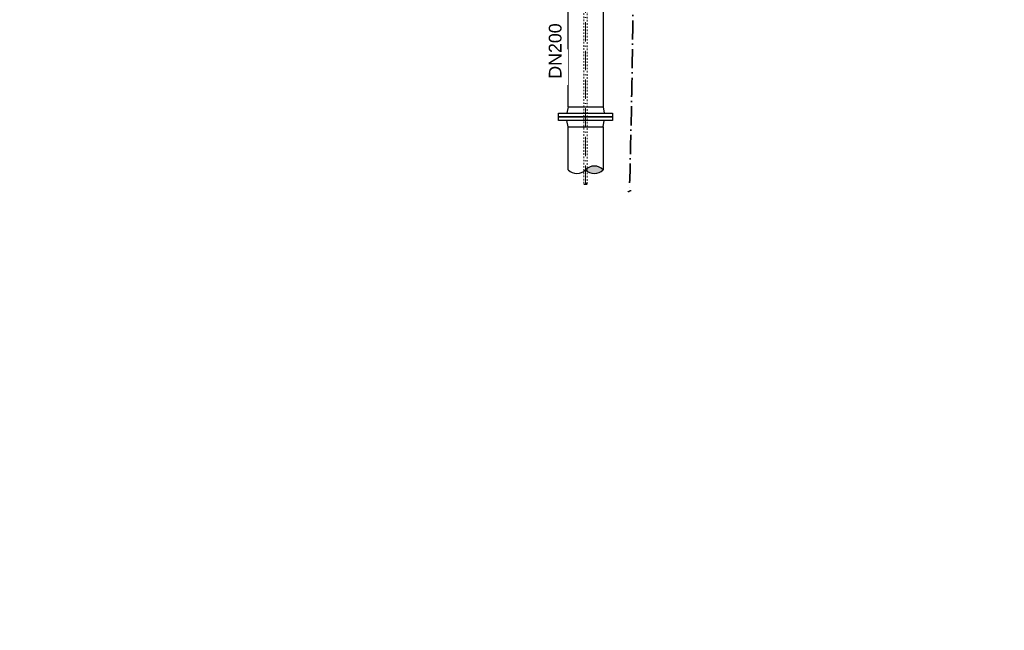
# Model space of a CAD drawing. Header units: millimetres. Extents: x -48448 to 452754, y -13941 to 17062.
# Tile 54 of 256: x -2707 to 3487, y -1403 to 2434. Entities that reach past the tile are written whole.
import ezdxf

# ---------------------------------------------------------------- set-up
doc = ezdxf.new("R2010")
doc.units = ezdxf.units.MM
doc.linetypes.add('ACAD_ISO10W100', pattern=[18, 12, -3, 0, -3])
doc.linetypes.add('JIS_02_1.0', pattern=[2, 1, -1])
doc.layers.add('Beschriftung', color=7, linetype='Continuous')
doc.styles.add('LBB3.5M1000', font='isocp.shx', dxfattribs={"height": 3.5})

msp = doc.modelspace()

# ---------------------------------------------------------------- hatches: boundary and pattern name
h = msp.add_hatch(color=256)
h.dxf.hatch_style = 1
edge = h.paths.add_edge_path()
edge.add_line((863.725, 1500.477), (863.725, 1481.827))
edge.add_arc((907.85, 1542.967), 75.4, 234.181953, 316.5905302)
edge.add_arc((907.85, 1439.337), 75.4, 43.4094698, 125.818047)
h = msp.add_hatch(color=256)
h.dxf.hatch_style = 1
h.paths.add_polyline_path([(853.075, 1402.739, 0.43057008), (863.725, 1402.739, 0.43057008)])

# ---------------------------------------------------------------- linework, layer by layer
at = {"linetype": 'ACAD_ISO10W100', "lineweight": 18, "ltscale": 10}
msp.add_line((853.075, 1397.702), (853.075, 4990.77), dxfattribs=at)
at = {"color": 7, "linetype": 'Continuous', "lineweight": -2, "ltscale": 10}
for p, q in [((743.525, 1886.093), (743.525, 2574.77)), ((962.625, 2574.77), (962.625, 1886.093)), ((743.525, 1886.093), (735.575, 1848.093)), ((743.525, 1886.093), (853.075, 1886.093)), ((853.075, 1886.093), (962.625, 1886.093)), ((962.625, 1886.093), (970.575, 1848.093)), ((743.525, 1762.093), (735.575, 1800.093)), ((962.625, 1762.093), (970.575, 1800.093)), ((743.525, 1491.152), (743.525, 1762.093)), ((743.525, 1762.093), (853.075, 1762.093)), ((853.075, 1762.093), (962.625, 1762.093)), ((962.625, 1762.093), (962.625, 1491.152))]:
    msp.add_line(p, q, dxfattribs=at)
at = {"linetype": 'JIS_02_1.0', "lineweight": 18, "ltscale": 10}
msp.add_lwpolyline([(863.725, 1402.739), (863.725, 2574.77), (842.425, 2574.77), (842.425, 1402.739)], dxfattribs=at)
at = {"color": 7, "linetype": 'Continuous', "lineweight": -2, "ltscale": 10}
for points in [[(853.075, 1824.093), (683.075, 1824.093), (683.075, 1848.093), (853.075, 1848.093)], [(853.075, 1800.093), (683.075, 1800.093), (683.075, 1824.093), (853.075, 1824.093)], [(853.075, 1848.093), (1023.075, 1848.093), (1023.075, 1824.093), (853.075, 1824.093)], [(853.075, 1824.093), (1023.075, 1824.093), (1023.075, 1800.093), (853.075, 1800.093)]]:
    msp.add_lwpolyline(points, dxfattribs=at)
at = {"linetype": 'Continuous', "ltscale": 10}
for centre, radius, start, end in [((798.3, 1542.967), 75.4, 223.4094698, 316.5906107), ((907.85, 1439.337), 75.4, 43.4094698, 136.5904498), ((907.85, 1542.967), 75.4, 223.4095502, 316.5905302), ((847.75, 1407.776), 7.33, 223.4094698, 316.5905302), ((858.4, 1397.702), 7.33, 43.4094698, 136.5905302), ((858.4, 1407.776), 7.33, 223.4094698, 316.5905302), ((1123.391, 1361.527), 7.33, 223.4094698, 316.5905302), ((1134.041, 1351.452), 7.33, 43.4094698, 136.5905302)]:
    msp.add_arc(centre, radius, start, end, dxfattribs=at)
at = {"linetype": 'ACAD_ISO10W100', "lineweight": 35, "ltscale": 10}
msp.add_open_spline([(1153.075, 3330.77), (1153.252, 3056.802), (1153.677, 2398.604), (1138.916, 1740.592), (1128.716, 1356.49)], degree=3, knots=[0, 0, 0, 0, 821.87397383, 1974.52331264, 1974.52331264, 1974.52331264, 1974.52331264], dxfattribs=at)

# ---------------------------------------------------------------- texts
at = {"layer": 'Beschriftung', "insert": (-8417.783, 6.091), "char_height": 60, "width": 604.46642, "attachment_point": 1, "rotation": 0.5725445, "style": 'LBB3.5M1000', "bg_fill": 2}
msp.add_mtext('\\pi166.6;{\\fArial|b0|i0|c0|p34;SLOPE\\P\\pi10.378;0,5% GEFÄLLE}', dxfattribs=at)
at = {"layer": 'Beschriftung', "insert": (-18332.719, -1169.659), "char_height": 150, "width": 1682.94636, "attachment_point": 1, "style": 'LBB3.5M1000', "bg_fill": 2}
msp.add_mtext('\\pi74.897;{\\fArial|b1|i0|c0|p34;GROUND PLAN\\L\\P\\pi221.06;\\fArial|b1|i1|c0|p34;\\lGRUNDRISS}', dxfattribs=at)

# ---------------------------------------------------------------- next in the draw order: texts
at = {"layer": 'Beschriftung', "insert": (621.47, 2063.7), "char_height": 80, "width": 144.48459, "attachment_point": 1, "rotation": 90, "style": 'LBB3.5M1000', "bg_fill": 2}
msp.add_mtext('{\\fArial|b0|i0|c0|p34;DN200}', dxfattribs=at)

doc.saveas('drawing.dxf')
